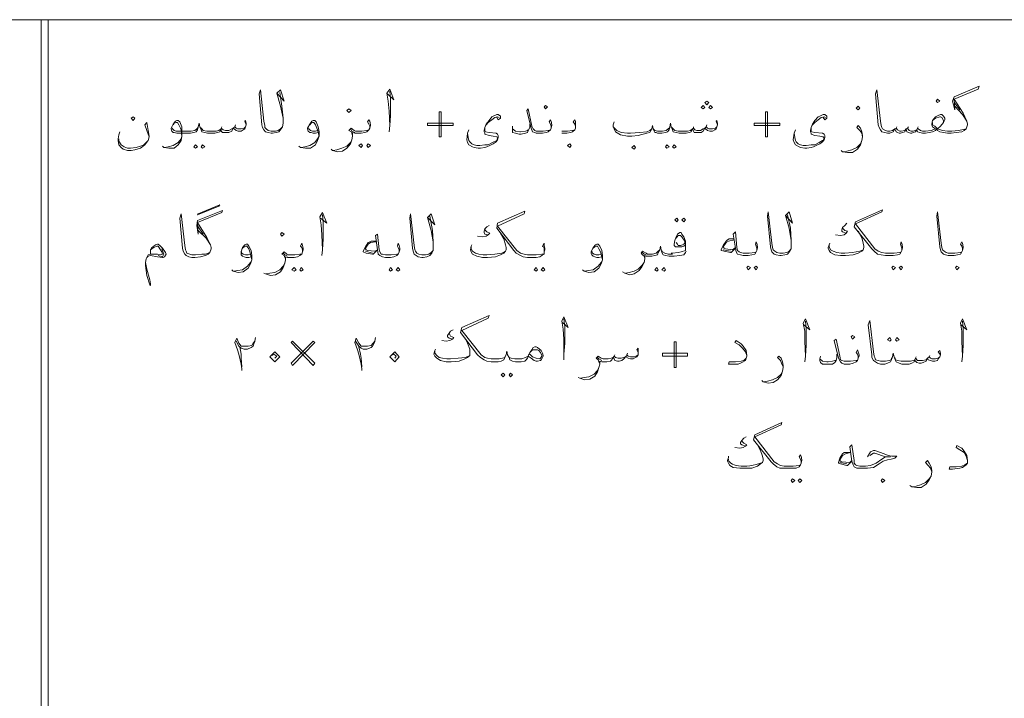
# Model space of a CAD drawing. Header units: inches. Extents: x 5.7 to 89.8, y 4 to 63.5.
# Tile 29 of 34: x 52.3 to 65.6, y 42.8 to 51.9. Entities that reach past the tile are written whole.
import ezdxf

# ---------------------------------------------------------------- set-up
doc = ezdxf.new("R2010")
doc.units = ezdxf.units.IN
doc.header["$MEASUREMENT"] = 0
doc.layers.add('PDF_textt', color=7, linetype='Continuous')

msp = doc.modelspace()

# ---------------------------------------------------------------- linework, layer by layer
at = {"layer": 'PDF_textt', "lineweight": 20}
for points in [[(74.423, 51.947), (19.208, 51.947)], [(52.57, 51.947), (52.57, 28.775)], [(52.667, 51.947), (52.667, 28.775)], [(55.787, 50.965), (55.816, 50.782), (55.835, 50.618), (55.835, 50.551), (55.826, 50.503), (55.806, 50.474), (55.777, 50.435), (55.739, 50.426), (55.691, 50.416), (55.681, 50.416), (55.672, 50.416), (55.633, 50.426), (55.594, 50.435), (55.575, 50.464), (55.556, 50.493), (55.546, 50.532), (55.508, 50.946), (55.527, 51.004), (55.575, 50.58), (55.585, 50.522), (55.585, 50.493), (55.604, 50.474), (55.633, 50.455), (55.672, 50.445), (55.681, 50.445), (55.729, 50.445), (55.768, 50.455), (55.797, 50.474), (55.826, 50.503)], [(55.749, 50.955), (55.845, 50.85), (55.797, 51.004), (55.749, 50.955), (55.797, 50.782), (55.835, 50.618)], [(57.241, 50.946), (57.328, 50.869), (57.27, 51.013), (57.232, 50.955), (57.251, 50.85), (57.261, 50.715), (57.27, 50.522), (57.261, 50.435)], [(57.27, 50.522), (57.28, 50.657), (57.28, 50.878), (57.27, 50.984)], [(65.043, 50.474), (64.985, 50.464), (64.937, 50.455), (64.85, 50.445), (64.802, 50.445), (64.792, 50.445), (64.725, 50.455), (64.696, 50.464), (64.657, 50.474), (64.696, 50.512), (64.735, 50.561), (64.754, 50.599), (64.754, 50.618), (64.735, 50.647), (64.715, 50.667), (64.696, 50.667), (64.667, 50.657), (64.629, 50.638), (64.59, 50.589), (64.58, 50.541), (64.58, 50.532), (64.59, 50.503), (64.629, 50.474), (64.571, 50.455), (64.494, 50.445), (64.484, 50.445), (64.455, 50.445), (64.426, 50.455), (64.397, 50.474), (64.388, 50.484), (64.378, 50.464), (64.33, 50.445), (64.301, 50.445), (64.272, 50.455), (64.253, 50.484), (64.234, 50.474), (64.214, 50.455), (64.166, 50.445), (64.147, 50.445), (64.118, 50.464), (64.099, 50.484), (64.08, 50.474), (64.051, 50.455), (64.012, 50.445), (63.993, 50.445), (63.983, 50.445), (63.954, 50.455), (63.916, 50.474), (63.906, 50.493), (63.897, 50.522), (63.887, 50.58), (63.839, 51.004), (63.82, 50.946), (63.858, 50.532), (63.868, 50.493), (63.887, 50.464), (63.906, 50.435), (63.945, 50.426), (63.983, 50.416), (63.993, 50.416), (64.012, 50.416), (64.031, 50.426), (64.06, 50.435), (64.08, 50.474), (64.099, 50.435), (64.118, 50.426), (64.137, 50.416), (64.157, 50.416), (64.186, 50.426), (64.214, 50.435), (64.234, 50.474), (64.243, 50.435), (64.263, 50.426), (64.291, 50.416), (64.311, 50.416), (64.33, 50.426), (64.359, 50.435), (64.378, 50.464), (64.388, 50.435), (64.417, 50.426), (64.455, 50.416), (64.484, 50.416), (64.494, 50.416), (64.542, 50.426), (64.59, 50.435), (64.629, 50.455), (64.648, 50.474), (64.657, 50.455), (64.686, 50.435), (64.735, 50.426), (64.792, 50.416), (64.802, 50.416), (64.84, 50.416), (64.908, 50.426), (64.985, 50.435), (65.014, 50.455), (65.043, 50.474), (65.062, 50.532), (65.062, 50.541), (65.052, 50.58), (65.004, 50.686), (64.879, 50.878), (65.206, 51.013), (65.216, 51.052), (64.879, 50.907), (64.86, 50.85), (64.889, 50.734), (64.879, 50.878)], [(59.447, 50.484), (59.447, 50.512), (59.437, 50.541), (59.418, 50.57), (59.437, 50.599), (59.447, 50.58), (59.457, 50.532), (59.457, 50.522), (59.447, 50.484), (59.437, 50.464), (59.408, 50.435), (59.38, 50.426), (59.331, 50.416), (59.264, 50.416), (59.245, 50.416), (59.225, 50.426), (59.197, 50.435), (59.177, 50.484), (59.12, 50.724), (59.139, 50.744), (59.187, 50.512), (59.206, 50.474), (59.225, 50.455), (59.245, 50.445), (59.264, 50.445), (59.341, 50.445), (59.408, 50.455), (59.437, 50.464)], [(64.889, 50.821), (64.956, 50.734)], [(64.889, 50.782), (64.995, 50.667), (65.052, 50.58)], [(55.334, 50.532), (55.315, 50.58), (55.325, 50.589), (55.334, 50.551), (55.334, 50.532), (55.325, 50.503), (55.315, 50.474), (55.296, 50.464), (55.267, 50.445), (55.229, 50.445), (55.2, 50.455), (55.171, 50.474), (55.161, 50.484), (55.142, 50.445), (55.103, 50.426), (55.074, 50.426), (55.055, 50.426), (55.017, 50.426), (54.997, 50.445), (54.997, 50.474), (54.978, 50.435), (54.949, 50.426), (54.911, 50.416), (54.863, 50.416), (54.814, 50.416), (54.776, 50.426), (54.737, 50.435), (54.728, 50.464), (54.708, 50.503), (54.699, 50.551), (54.689, 50.503), (54.68, 50.464), (54.66, 50.435), (54.631, 50.426), (54.583, 50.416), (54.535, 50.416), (54.4, 50.416), (54.362, 50.426), (54.352, 50.426), (54.333, 50.445), (54.323, 50.474), (54.323, 50.484), (54.352, 50.541), (54.381, 50.58), (54.4, 50.589), (54.419, 50.589), (54.439, 50.57), (54.468, 50.503), (54.468, 50.435), (54.468, 50.378), (54.458, 50.32), (54.419, 50.262), (54.362, 50.214), (54.294, 50.214), (54.227, 50.223), (54.208, 50.243)], [(56.307, 50.426), (56.269, 50.416), (56.24, 50.416), (56.211, 50.426), (56.192, 50.426), (56.172, 50.445), (56.163, 50.474), (56.163, 50.484), (56.192, 50.541), (56.221, 50.58), (56.24, 50.589), (56.259, 50.589), (56.278, 50.57), (56.307, 50.503), (56.317, 50.435), (56.317, 50.378), (56.298, 50.32), (56.269, 50.262), (56.201, 50.214), (56.134, 50.214), (56.066, 50.223), (56.047, 50.243)], [(57.001, 50.484), (57.001, 50.512), (56.991, 50.541), (56.972, 50.57), (56.991, 50.599), (57.001, 50.58), (57.01, 50.532), (57.01, 50.522), (57.001, 50.484), (56.991, 50.464), (56.962, 50.435), (56.933, 50.426), (56.885, 50.416), (56.818, 50.416), (56.798, 50.416), (56.77, 50.426), (56.77, 50.378), (56.76, 50.329), (56.741, 50.272), (56.692, 50.214), (56.635, 50.175), (56.567, 50.166), (56.5, 50.185), (56.481, 50.204)], [(58.744, 50.628), (58.725, 50.638), (58.686, 50.628), (58.648, 50.599), (58.599, 50.561), (58.571, 50.532), (58.551, 50.493), (58.551, 50.455), (58.561, 50.435), (58.609, 50.426), (58.705, 50.416), (58.725, 50.406), (58.734, 50.387), (58.734, 50.358), (58.725, 50.329), (58.705, 50.301), (58.667, 50.272), (58.619, 50.252), (58.58, 50.233), (58.551, 50.223), (58.493, 50.214), (58.465, 50.214), (58.407, 50.223), (58.388, 50.233), (58.339, 50.262), (58.32, 50.291), (58.31, 50.329), (58.32, 50.416), (58.339, 50.464)], [(58.715, 50.628), (58.734, 50.599), (58.763, 50.618), (58.763, 50.647), (58.734, 50.667), (58.715, 50.667), (58.667, 50.647), (58.648, 50.638), (58.609, 50.589), (58.571, 50.541), (58.551, 50.493), (58.542, 50.455), (58.542, 50.435), (58.551, 50.416), (58.551, 50.406), (58.609, 50.387), (58.667, 50.378), (58.715, 50.368), (58.725, 50.349), (58.715, 50.32), (58.657, 50.291), (58.599, 50.262), (58.551, 50.262), (58.484, 50.252), (58.445, 50.252), (58.407, 50.262), (58.378, 50.272), (58.349, 50.301), (58.339, 50.32), (58.33, 50.358), (58.32, 50.416)], [(59.774, 50.484), (59.774, 50.512), (59.765, 50.541), (59.746, 50.57), (59.765, 50.599), (59.774, 50.58), (59.774, 50.532), (59.774, 50.522), (59.774, 50.484), (59.765, 50.464), (59.736, 50.435), (59.707, 50.426), (59.659, 50.416), (59.591, 50.416)], [(61.691, 50.532), (61.672, 50.58), (61.681, 50.589), (61.691, 50.551), (61.691, 50.532), (61.681, 50.503), (61.672, 50.474), (61.653, 50.464), (61.624, 50.445), (61.585, 50.445), (61.556, 50.455), (61.527, 50.474), (61.518, 50.484), (61.498, 50.445), (61.47, 50.426), (61.431, 50.426), (61.412, 50.426), (61.373, 50.426), (61.364, 50.445), (61.354, 50.474), (61.335, 50.435), (61.306, 50.426), (61.267, 50.416), (61.219, 50.416), (61.171, 50.416), (61.132, 50.426), (61.094, 50.435), (61.084, 50.464), (61.065, 50.503), (61.055, 50.551), (61.046, 50.503), (61.036, 50.464), (61.017, 50.435), (60.988, 50.426), (60.94, 50.416), (60.892, 50.416), (60.882, 50.416), (60.863, 50.426), (60.844, 50.426), (60.834, 50.445), (60.824, 50.474), (60.815, 50.522), (60.805, 50.474), (60.786, 50.445), (60.776, 50.426), (60.738, 50.416), (60.622, 50.387), (60.535, 50.378), (60.478, 50.378), (60.381, 50.397), (60.314, 50.435), (60.295, 50.474), (60.285, 50.503), (60.285, 50.532), (60.295, 50.57)], [(63.145, 50.628), (63.126, 50.638), (63.088, 50.628), (63.049, 50.599), (63.001, 50.561), (62.972, 50.532), (62.953, 50.493), (62.953, 50.455), (62.962, 50.435), (63.001, 50.426), (63.107, 50.416), (63.126, 50.406), (63.136, 50.387), (63.136, 50.358), (63.126, 50.329), (63.107, 50.301), (63.068, 50.272), (63.02, 50.252), (62.982, 50.233), (62.953, 50.223), (62.895, 50.214), (62.866, 50.214), (62.808, 50.223), (62.789, 50.233), (62.741, 50.262), (62.722, 50.291), (62.712, 50.329), (62.722, 50.416), (62.741, 50.464)], [(63.116, 50.628), (63.136, 50.599), (63.165, 50.618), (63.165, 50.647), (63.136, 50.667), (63.116, 50.667), (63.068, 50.647), (63.049, 50.638), (63.001, 50.589), (62.972, 50.541), (62.953, 50.493), (62.943, 50.455), (62.943, 50.435), (62.953, 50.416), (62.953, 50.406), (63.001, 50.387), (63.068, 50.378), (63.107, 50.368), (63.116, 50.368), (63.126, 50.349), (63.116, 50.32), (63.107, 50.32), (63.059, 50.291), (63.001, 50.262), (62.953, 50.262), (62.885, 50.252), (62.847, 50.252), (62.808, 50.262), (62.779, 50.272), (62.75, 50.301), (62.741, 50.32), (62.731, 50.358), (62.722, 50.416)], [(64.735, 50.561), (64.735, 50.589), (64.715, 50.628), (64.696, 50.638), (64.686, 50.638), (64.629, 50.618), (64.59, 50.589)], [(54.025, 50.368), (53.996, 50.455), (53.967, 50.532), (53.996, 50.561), (54.015, 50.455), (54.025, 50.378), (54.025, 50.368), (54.015, 50.32), (54.005, 50.31), (53.967, 50.262), (53.909, 50.214), (53.832, 50.195), (53.784, 50.185), (53.736, 50.185), (53.678, 50.204), (53.649, 50.223), (53.62, 50.262), (53.61, 50.32), (53.61, 50.339), (53.62, 50.397), (53.63, 50.435)], [(54.352, 50.532), (54.362, 50.551), (54.391, 50.561), (54.41, 50.561), (54.429, 50.532), (54.448, 50.484), (54.458, 50.464), (54.468, 50.378), (54.458, 50.339), (54.419, 50.291), (54.352, 50.252), (54.285, 50.233), (54.236, 50.223)], [(54.68, 50.493), (54.67, 50.474), (54.641, 50.455), (54.593, 50.445), (54.535, 50.445), (54.391, 50.445), (54.362, 50.455), (54.342, 50.474), (54.333, 50.493)], [(54.718, 50.493), (54.737, 50.474), (54.757, 50.455), (54.805, 50.445), (54.863, 50.445), (54.93, 50.445), (54.968, 50.455), (54.997, 50.474), (54.997, 50.484), (55.026, 50.464), (55.055, 50.455), (55.103, 50.455), (55.142, 50.474), (55.161, 50.484), (55.18, 50.503), (55.2, 50.484), (55.219, 50.474), (55.267, 50.474), (55.306, 50.484), (55.325, 50.503)], [(55.007, 50.503), (54.997, 50.484)], [(55.19, 50.532), (55.18, 50.503)], [(56.192, 50.532), (56.211, 50.551), (56.23, 50.561), (56.249, 50.561), (56.269, 50.532), (56.288, 50.484), (56.298, 50.464), (56.317, 50.378), (56.298, 50.339), (56.259, 50.291), (56.192, 50.252), (56.124, 50.233), (56.076, 50.223)], [(56.298, 50.455), (56.269, 50.445), (56.23, 50.445), (56.201, 50.455), (56.182, 50.474), (56.172, 50.493)], [(56.77, 50.387), (56.76, 50.416), (56.75, 50.435), (56.721, 50.455), (56.75, 50.484), (56.789, 50.455), (56.808, 50.445), (56.818, 50.445), (56.895, 50.445), (56.962, 50.455), (56.991, 50.464)], [(56.798, 50.426), (56.76, 50.445), (56.741, 50.474)], [(59.158, 50.541), (59.158, 50.493), (59.139, 50.455), (59.129, 50.426), (59.1, 50.416), (59.042, 50.406), (59.014, 50.406), (58.965, 50.416), (58.927, 50.426), (58.927, 50.464), (58.927, 50.474), (58.927, 50.512)], [(58.927, 50.474), (58.965, 50.445), (59.023, 50.435), (59.033, 50.435), (59.1, 50.445), (59.129, 50.455), (59.139, 50.464)], [(59.591, 50.445), (59.668, 50.445), (59.736, 50.455), (59.765, 50.464)], [(60.285, 50.503), (60.333, 50.455), (60.391, 50.426), (60.478, 50.416), (60.516, 50.416), (60.641, 50.426), (60.738, 50.435), (60.776, 50.455), (60.805, 50.474)], [(61.046, 50.493), (61.026, 50.474), (60.998, 50.455), (60.949, 50.445), (60.892, 50.445), (60.882, 50.445), (60.844, 50.455), (60.824, 50.474)], [(61.075, 50.493), (61.094, 50.474), (61.113, 50.455), (61.161, 50.445), (61.219, 50.445), (61.287, 50.445), (61.325, 50.455), (61.354, 50.474), (61.364, 50.484), (61.383, 50.464), (61.412, 50.455), (61.46, 50.455), (61.498, 50.474), (61.518, 50.484), (61.537, 50.503), (61.556, 50.484), (61.575, 50.474), (61.624, 50.474), (61.662, 50.484), (61.681, 50.503)], [(61.364, 50.503), (61.364, 50.484)], [(61.547, 50.532), (61.537, 50.503)], [(63.646, 50.368), (63.637, 50.416), (63.608, 50.455), (63.569, 50.493), (63.588, 50.522), (63.617, 50.484), (63.637, 50.435), (63.646, 50.387), (63.646, 50.368), (63.637, 50.32), (63.617, 50.262), (63.579, 50.204), (63.511, 50.156), (63.444, 50.156), (63.377, 50.166), (63.357, 50.185)], [(64.108, 50.503), (64.099, 50.484)], [(64.263, 50.503), (64.253, 50.484)], [(64.397, 50.503), (64.388, 50.484)], [(64.59, 50.561), (64.59, 50.532), (64.619, 50.512), (64.657, 50.474)], [(53.62, 50.339), (53.62, 50.31), (53.649, 50.262), (53.688, 50.233), (53.736, 50.214), (53.774, 50.214), (53.851, 50.223), (53.909, 50.243), (53.957, 50.262), (54.005, 50.31)], [(56.509, 50.185), (56.558, 50.195), (56.625, 50.214), (56.692, 50.243), (56.741, 50.291), (56.76, 50.329)], [(63.386, 50.166), (63.434, 50.175), (63.502, 50.195), (63.569, 50.223), (63.617, 50.272), (63.637, 50.32)], [(64.176, 48.837), (64.176, 48.865), (64.166, 48.894), (64.157, 48.923), (64.166, 48.952), (64.176, 48.933), (64.186, 48.885), (64.186, 48.875), (64.176, 48.837), (64.166, 48.817), (64.147, 48.788), (64.118, 48.779), (64.06, 48.769), (64.003, 48.769), (63.954, 48.769), (63.897, 48.779), (63.848, 48.788), (63.8, 48.827), (63.771, 48.856), (63.531, 49.154), (63.55, 49.222), (63.916, 49.386), (63.906, 49.357), (63.55, 49.193), (63.81, 48.856), (63.858, 48.827), (63.906, 48.808), (63.954, 48.798), (64.003, 48.798), (64.07, 48.798), (64.147, 48.808), (64.166, 48.817)], [(54.843, 48.808), (54.785, 48.788), (54.737, 48.788), (54.651, 48.779), (54.612, 48.779), (54.602, 48.779), (54.574, 48.788), (54.535, 48.798), (54.525, 48.827), (54.516, 48.846), (54.506, 48.904), (54.458, 49.328), (54.439, 49.27), (54.477, 48.865), (54.487, 48.827), (54.506, 48.788), (54.525, 48.769), (54.564, 48.75), (54.602, 48.74), (54.612, 48.74), (54.641, 48.74), (54.718, 48.75), (54.785, 48.769), (54.824, 48.788), (54.843, 48.808), (54.863, 48.856), (54.863, 48.875), (54.853, 48.914), (54.805, 49.01), (54.68, 49.212), (55.007, 49.347), (55.017, 49.376), (54.68, 49.241), (54.67, 49.174), (54.689, 49.058), (54.68, 49.212)], [(56.336, 49.27), (56.423, 49.203), (56.365, 49.347), (56.326, 49.289), (56.346, 49.183), (56.355, 49.048), (56.365, 48.846), (56.355, 48.769)], [(56.365, 48.846), (56.375, 48.991), (56.375, 49.212), (56.365, 49.318)], [(57.81, 49.299), (57.848, 49.106), (57.858, 48.952), (57.858, 48.885), (57.858, 48.837), (57.839, 48.798), (57.81, 48.769), (57.771, 48.75), (57.723, 48.74), (57.704, 48.74), (57.656, 48.75), (57.627, 48.769), (57.598, 48.788), (57.588, 48.827), (57.579, 48.865), (57.54, 49.27), (57.55, 49.328), (57.598, 48.904), (57.607, 48.846), (57.617, 48.827), (57.636, 48.798), (57.665, 48.788), (57.704, 48.779), (57.752, 48.779), (57.8, 48.788), (57.829, 48.808), (57.858, 48.837)], [(57.781, 49.28), (57.877, 49.183), (57.829, 49.328), (57.781, 49.28), (57.829, 49.106), (57.858, 48.952)], [(59.351, 48.817), (59.351, 48.846), (59.351, 48.875), (59.331, 48.894), (59.351, 48.933), (59.351, 48.904), (59.36, 48.865), (59.36, 48.846), (59.351, 48.817), (59.351, 48.788), (59.322, 48.769), (59.293, 48.75), (59.245, 48.74), (59.177, 48.74), (59.129, 48.74), (59.071, 48.75), (59.033, 48.769), (58.975, 48.798), (58.946, 48.837), (58.715, 49.135), (58.725, 49.203), (59.091, 49.366), (59.081, 49.328), (58.725, 49.164), (58.985, 48.837), (59.033, 48.798), (59.081, 48.788), (59.129, 48.779), (59.177, 48.779), (59.245, 48.779), (59.322, 48.788), (59.351, 48.788)], [(62.635, 49.318), (62.673, 49.135), (62.683, 48.971), (62.683, 48.904), (62.683, 48.856), (62.664, 48.827), (62.635, 48.788), (62.596, 48.779), (62.548, 48.769), (62.529, 48.769), (62.481, 48.779), (62.452, 48.788), (62.423, 48.817), (62.413, 48.846), (62.404, 48.885), (62.365, 49.299), (62.375, 49.357), (62.423, 48.933), (62.433, 48.875), (62.442, 48.846), (62.462, 48.827), (62.49, 48.808), (62.529, 48.798), (62.577, 48.798), (62.625, 48.808), (62.654, 48.827), (62.683, 48.856)], [(62.606, 49.309), (62.702, 49.203), (62.654, 49.357), (62.606, 49.309), (62.654, 49.135), (62.683, 48.971)], [(64.995, 48.837), (64.995, 48.865), (64.985, 48.894), (64.966, 48.923), (64.985, 48.952), (64.995, 48.933), (65.004, 48.885), (65.004, 48.875), (64.995, 48.837), (64.985, 48.817), (64.966, 48.788), (64.927, 48.779), (64.879, 48.769), (64.812, 48.769), (64.802, 48.769), (64.763, 48.779), (64.735, 48.788), (64.706, 48.817), (64.696, 48.846), (64.686, 48.885), (64.648, 49.299), (64.657, 49.357), (64.706, 48.933), (64.715, 48.875), (64.725, 48.846), (64.744, 48.827), (64.773, 48.808), (64.802, 48.798), (64.812, 48.798), (64.889, 48.798), (64.966, 48.808), (64.985, 48.817)], [(54.689, 49.154), (54.757, 49.058)], [(58.609, 49.174), (58.58, 49.154), (58.551, 49.126), (58.542, 49.097), (58.542, 49.077), (58.551, 49.058), (58.599, 49.048), (58.571, 49.029), (58.522, 49.02), (58.455, 49.029)], [(58.551, 49.126), (58.561, 49.106), (58.58, 49.087), (58.619, 49.068), (58.599, 49.048)], [(63.434, 49.203), (63.405, 49.174), (63.377, 49.145), (63.367, 49.116), (63.367, 49.097), (63.377, 49.087), (63.425, 49.068), (63.396, 49.048), (63.348, 49.039), (63.28, 49.048)], [(63.377, 49.145), (63.386, 49.126), (63.405, 49.106), (63.444, 49.097), (63.425, 49.068)], [(54.689, 49.106), (54.795, 49), (54.853, 48.914)], [(57.396, 48.817), (57.396, 48.846), (57.386, 48.875), (57.376, 48.894), (57.386, 48.933), (57.396, 48.904), (57.405, 48.865), (57.405, 48.846), (57.396, 48.817), (57.386, 48.788), (57.367, 48.769), (57.328, 48.75), (57.28, 48.74), (57.222, 48.74), (57.213, 48.74), (57.174, 48.75), (57.135, 48.769), (57.116, 48.788), (57.107, 48.846), (57.078, 49.039), (57.107, 49.058), (57.126, 48.846), (57.135, 48.817), (57.155, 48.788), (57.174, 48.788), (57.213, 48.779), (57.222, 48.779), (57.29, 48.779), (57.367, 48.788), (57.386, 48.788)], [(58.763, 49.068), (58.811, 48.991), (58.831, 48.914), (58.84, 48.875), (58.84, 48.846), (58.831, 48.827), (58.811, 48.798), (58.763, 48.779), (58.696, 48.75), (58.59, 48.74), (58.522, 48.74), (58.445, 48.76), (58.388, 48.788), (58.368, 48.817), (58.359, 48.846), (58.368, 48.894), (58.378, 48.914)], [(61.258, 48.914), (61.238, 48.894), (61.209, 48.885), (61.171, 48.885), (61.152, 48.885), (61.123, 48.885), (61.104, 48.904), (61.104, 48.923), (61.113, 48.971), (61.132, 49.02), (61.152, 49.058), (61.181, 49.077), (61.2, 49.077), (61.209, 49.058), (61.238, 49.02), (61.258, 48.962), (61.258, 48.914), (61.258, 48.885), (61.258, 48.837), (61.2, 48.817), (61.161, 48.808), (61.084, 48.798), (61.065, 48.798)], [(61.132, 49), (61.161, 49.039), (61.19, 49.039), (61.209, 49.02), (61.248, 48.962), (61.248, 48.933), (61.238, 48.923), (61.219, 48.914), (61.19, 48.904), (61.161, 48.904), (61.152, 48.923), (61.132, 48.943)], [(61.913, 48.991), (61.845, 48.991), (61.826, 48.981), (61.807, 48.962), (61.768, 48.904), (61.739, 48.846), (61.739, 48.837), (61.778, 48.827), (61.864, 48.808), (61.874, 48.808), (61.932, 48.865)], [(62.221, 48.837), (62.221, 48.865), (62.211, 48.894), (62.202, 48.923), (62.211, 48.952), (62.221, 48.933), (62.23, 48.885), (62.23, 48.875), (62.221, 48.837), (62.211, 48.817), (62.192, 48.788), (62.153, 48.779), (62.105, 48.769), (62.047, 48.769), (62.038, 48.769), (61.999, 48.779), (61.961, 48.788), (61.941, 48.817), (61.932, 48.865), (61.903, 49.058), (61.932, 49.087), (61.951, 48.875), (61.961, 48.837), (61.98, 48.817), (61.999, 48.808), (62.038, 48.798), (62.047, 48.798), (62.115, 48.798), (62.192, 48.808), (62.211, 48.817)], [(63.588, 49.097), (63.637, 49.01), (63.656, 48.933), (63.665, 48.894), (63.665, 48.875), (63.656, 48.846), (63.637, 48.827), (63.588, 48.798), (63.521, 48.779), (63.415, 48.769), (63.348, 48.769), (63.271, 48.779), (63.213, 48.808), (63.194, 48.837), (63.184, 48.865), (63.184, 48.875), (63.194, 48.914), (63.203, 48.933)], [(54.044, 48.846), (54.063, 48.856), (54.092, 48.875), (54.131, 48.894), (54.15, 48.894), (54.179, 48.846), (54.198, 48.817), (54.208, 48.788), (54.179, 48.779), (54.14, 48.788), (54.044, 48.788), (54.015, 48.779), (53.996, 48.74), (53.986, 48.721), (53.976, 48.673), (53.976, 48.634), (53.996, 48.5), (54.034, 48.374), (54.044, 48.365), (54.044, 48.384), (54.034, 48.442), (53.996, 48.586), (53.976, 48.673)], [(54.044, 48.788), (54.044, 48.846), (54.063, 48.875), (54.092, 48.894), (54.111, 48.914), (54.14, 48.923), (54.15, 48.923), (54.169, 48.904), (54.208, 48.865), (54.246, 48.808), (54.256, 48.788), (54.236, 48.75), (54.217, 48.74), (54.208, 48.74), (54.14, 48.75), (54.044, 48.769), (54.015, 48.76), (53.996, 48.74)], [(54.198, 48.856), (54.227, 48.788), (54.208, 48.75), (54.15, 48.769)], [(55.402, 48.75), (55.373, 48.74), (55.334, 48.74), (55.306, 48.75), (55.286, 48.76), (55.267, 48.779), (55.267, 48.798), (55.267, 48.817), (55.286, 48.875), (55.315, 48.914), (55.334, 48.923), (55.354, 48.923), (55.373, 48.894), (55.402, 48.837), (55.412, 48.769), (55.412, 48.711), (55.392, 48.654), (55.363, 48.596), (55.296, 48.548), (55.229, 48.538), (55.161, 48.557), (55.142, 48.577)], [(55.286, 48.865), (55.306, 48.885), (55.325, 48.894), (55.344, 48.894), (55.373, 48.856), (55.383, 48.817), (55.392, 48.788), (55.412, 48.711), (55.392, 48.673), (55.354, 48.625), (55.286, 48.577), (55.219, 48.567), (55.171, 48.557)], [(56.095, 48.817), (56.095, 48.846), (56.086, 48.875), (56.066, 48.894), (56.086, 48.933), (56.095, 48.904), (56.105, 48.865), (56.105, 48.846), (56.095, 48.817), (56.086, 48.788), (56.057, 48.769), (56.028, 48.75), (55.98, 48.74), (55.912, 48.74), (55.893, 48.74), (55.864, 48.75), (55.864, 48.711), (55.855, 48.663), (55.835, 48.605), (55.797, 48.548), (55.729, 48.509), (55.662, 48.5), (55.594, 48.519), (55.575, 48.528)], [(57.087, 48.952), (57.01, 48.943), (56.981, 48.923), (56.943, 48.865), (56.943, 48.856), (56.952, 48.846), (56.972, 48.837), (57.068, 48.827), (57.107, 48.846), (57.049, 48.788), (57.039, 48.788), (56.952, 48.798), (56.914, 48.817), (56.914, 48.827), (56.943, 48.885), (56.981, 48.943), (57.001, 48.952), (57.02, 48.962), (57.087, 48.962)], [(58.831, 48.827), (58.782, 48.798), (58.686, 48.788), (58.58, 48.779), (58.532, 48.779), (58.474, 48.788), (58.426, 48.798), (58.388, 48.827), (58.368, 48.856), (58.368, 48.885)], [(60.131, 48.75), (60.092, 48.74), (60.063, 48.74), (60.034, 48.75), (60.015, 48.76), (59.996, 48.779), (59.986, 48.798), (59.986, 48.817), (60.015, 48.875), (60.044, 48.914), (60.063, 48.923), (60.083, 48.923), (60.102, 48.894), (60.131, 48.837), (60.14, 48.769), (60.14, 48.711), (60.121, 48.654), (60.092, 48.596), (60.025, 48.548), (59.957, 48.538), (59.89, 48.557), (59.871, 48.577)], [(60.015, 48.865), (60.034, 48.885), (60.054, 48.894), (60.073, 48.894), (60.092, 48.856), (60.112, 48.817), (60.121, 48.788), (60.14, 48.711), (60.121, 48.673), (60.083, 48.625), (60.015, 48.577), (59.948, 48.567), (59.9, 48.557)], [(61.267, 48.827), (61.258, 48.808), (61.238, 48.779), (61.181, 48.769), (61.104, 48.76), (61.084, 48.76), (61.036, 48.76), (60.988, 48.769), (60.959, 48.779), (60.94, 48.808), (60.93, 48.846), (60.921, 48.894), (60.911, 48.846), (60.892, 48.808), (60.882, 48.779), (60.844, 48.769), (60.805, 48.76), (60.757, 48.76), (60.728, 48.76), (60.709, 48.769), (60.709, 48.721), (60.699, 48.673), (60.67, 48.615), (60.632, 48.567), (60.564, 48.519), (60.506, 48.509), (60.439, 48.528), (60.41, 48.548)], [(61.913, 48.981), (61.836, 48.962), (61.807, 48.943), (61.768, 48.885), (61.778, 48.865), (61.797, 48.856), (61.893, 48.846), (61.932, 48.875)], [(63.656, 48.846), (63.608, 48.827), (63.511, 48.808), (63.405, 48.798), (63.357, 48.798), (63.299, 48.808), (63.251, 48.827), (63.213, 48.846), (63.194, 48.885), (63.194, 48.904)], [(55.392, 48.788), (55.363, 48.779), (55.325, 48.779), (55.296, 48.788), (55.277, 48.798), (55.267, 48.827)], [(55.864, 48.721), (55.855, 48.74), (55.845, 48.769), (55.816, 48.788), (55.845, 48.817), (55.883, 48.788), (55.903, 48.779), (55.912, 48.779), (55.989, 48.779), (56.057, 48.788), (56.086, 48.788)], [(55.893, 48.76), (55.855, 48.779), (55.835, 48.798)], [(57.039, 48.798), (56.943, 48.827)], [(60.121, 48.788), (60.092, 48.779), (60.054, 48.779), (60.025, 48.788), (60.006, 48.798), (59.996, 48.827)], [(60.901, 48.837), (60.882, 48.817), (60.863, 48.798), (60.815, 48.788), (60.757, 48.788), (60.747, 48.788), (60.728, 48.798), (60.68, 48.827), (60.661, 48.798), (60.68, 48.779), (60.699, 48.76), (60.709, 48.731)], [(60.728, 48.779), (60.699, 48.788), (60.67, 48.817)], [(60.94, 48.837), (60.949, 48.817), (60.978, 48.798), (61.026, 48.788), (61.084, 48.788)], [(61.864, 48.827), (61.768, 48.846)], [(55.604, 48.519), (55.652, 48.528), (55.72, 48.538), (55.787, 48.577), (55.835, 48.625), (55.855, 48.663)], [(60.449, 48.528), (60.497, 48.538), (60.564, 48.557), (60.622, 48.586), (60.67, 48.634), (60.699, 48.673)], [(59.139, 47.411), (59.129, 47.382), (59.11, 47.363), (59.091, 47.344), (59.042, 47.334), (59.014, 47.334), (58.965, 47.334), (58.927, 47.344), (58.888, 47.363), (58.879, 47.392), (58.859, 47.43), (58.85, 47.479), (58.84, 47.43), (58.821, 47.392), (58.811, 47.363), (58.773, 47.344), (58.734, 47.334), (58.686, 47.334), (58.638, 47.334), (58.58, 47.344), (58.542, 47.363), (58.493, 47.392), (58.455, 47.43), (58.224, 47.729), (58.243, 47.796), (58.609, 47.96), (58.599, 47.922), (58.243, 47.758), (58.503, 47.43), (58.551, 47.392), (58.59, 47.382), (58.638, 47.373), (58.686, 47.373), (58.744, 47.373), (58.792, 47.382), (58.821, 47.392), (58.831, 47.421)], [(59.601, 47.864), (59.678, 47.796), (59.62, 47.941), (59.591, 47.883), (59.611, 47.777), (59.62, 47.642), (59.62, 47.44), (59.62, 47.363)], [(59.62, 47.44), (59.63, 47.585), (59.63, 47.806), (59.62, 47.912)], [(62.856, 47.835), (62.933, 47.768), (62.876, 47.912), (62.847, 47.854), (62.866, 47.748), (62.866, 47.613), (62.876, 47.411), (62.866, 47.334)], [(62.876, 47.411), (62.885, 47.556), (62.885, 47.777), (62.876, 47.883)], [(64.696, 47.43), (64.667, 47.469), (64.686, 47.488), (64.696, 47.45), (64.696, 47.43), (64.686, 47.402), (64.667, 47.373), (64.657, 47.353), (64.619, 47.344), (64.59, 47.344), (64.561, 47.353), (64.532, 47.363), (64.523, 47.382), (64.503, 47.344), (64.465, 47.325), (64.436, 47.315), (64.407, 47.315), (64.378, 47.325), (64.359, 47.344), (64.349, 47.363), (64.34, 47.334), (64.311, 47.315), (64.272, 47.305), (64.224, 47.305), (64.176, 47.305), (64.137, 47.315), (64.099, 47.334), (64.089, 47.353), (64.07, 47.402), (64.06, 47.45), (64.051, 47.402), (64.031, 47.353), (64.022, 47.334), (63.983, 47.315), (63.945, 47.305), (63.897, 47.305), (63.887, 47.305), (63.848, 47.315), (63.82, 47.334), (63.791, 47.353), (63.771, 47.392), (63.771, 47.43), (63.723, 47.835), (63.742, 47.893), (63.791, 47.469), (63.8, 47.411), (63.81, 47.392), (63.82, 47.363), (63.858, 47.353), (63.887, 47.344), (63.897, 47.344), (63.954, 47.344), (64.003, 47.353), (64.031, 47.363), (64.041, 47.392)], [(64.975, 47.835), (65.052, 47.768), (64.995, 47.912), (64.966, 47.854), (64.985, 47.748), (64.985, 47.613), (64.995, 47.411), (64.985, 47.334)], [(64.995, 47.411), (65.004, 47.556), (65.004, 47.777), (64.995, 47.883)], [(55.277, 47.219), (55.277, 47.238), (55.267, 47.305), (55.238, 47.44), (55.219, 47.498), (55.18, 47.594), (55.209, 47.652), (55.238, 47.585), (55.267, 47.546), (55.315, 47.546), (55.363, 47.546), (55.412, 47.556), (55.431, 47.585), (55.45, 47.613), (55.46, 47.662)], [(56.895, 47.219), (56.895, 47.238), (56.885, 47.305), (56.856, 47.44), (56.837, 47.498), (56.798, 47.594), (56.818, 47.652), (56.856, 47.585), (56.885, 47.546), (56.924, 47.546), (56.972, 47.546), (57.02, 47.556), (57.049, 47.585), (57.068, 47.613), (57.078, 47.662)], [(58.282, 47.662), (58.32, 47.585), (58.349, 47.507), (58.349, 47.469), (58.349, 47.44), (58.349, 47.421), (58.32, 47.392), (58.282, 47.373), (58.205, 47.344), (58.099, 47.334), (58.031, 47.334), (57.954, 47.353), (57.906, 47.382), (57.877, 47.411), (57.867, 47.44), (57.877, 47.488), (57.887, 47.507)], [(58.128, 47.768), (58.089, 47.748), (58.07, 47.719), (58.05, 47.69), (58.05, 47.671), (58.07, 47.652), (58.118, 47.642), (58.079, 47.623), (58.031, 47.613), (57.973, 47.623)], [(58.07, 47.719), (58.079, 47.7), (58.089, 47.681), (58.137, 47.662), (58.118, 47.642)], [(55.45, 47.604), (55.44, 47.575), (55.431, 47.546), (55.402, 47.527), (55.354, 47.507), (55.306, 47.507), (55.267, 47.517), (55.238, 47.546), (55.2, 47.613)], [(55.248, 47.536), (55.267, 47.44), (55.267, 47.382), (55.277, 47.267)], [(57.068, 47.604), (57.058, 47.575), (57.039, 47.546), (57.02, 47.527), (56.962, 47.507), (56.914, 47.507), (56.885, 47.517), (56.856, 47.546), (56.808, 47.613)], [(56.856, 47.536), (56.875, 47.44), (56.885, 47.382), (56.895, 47.267)], [(62.086, 47.421), (62.067, 47.469), (62.028, 47.517), (61.98, 47.565), (61.922, 47.594), (61.941, 47.623), (62.009, 47.575), (62.038, 47.546), (62.076, 47.488), (62.086, 47.421), (62.086, 47.411), (62.076, 47.382), (62.067, 47.353), (62.019, 47.325), (61.97, 47.305), (61.884, 47.305), (61.836, 47.305), (61.845, 47.334), (61.932, 47.334), (62.009, 47.344), (62.047, 47.353), (62.076, 47.382)], [(63.588, 47.382), (63.588, 47.411), (63.579, 47.44), (63.559, 47.459), (63.579, 47.498), (63.588, 47.469), (63.598, 47.43), (63.598, 47.411), (63.588, 47.382), (63.579, 47.353), (63.559, 47.334), (63.521, 47.315), (63.473, 47.305), (63.405, 47.305), (63.396, 47.305), (63.367, 47.315), (63.348, 47.334), (63.319, 47.382), (63.261, 47.623), (63.29, 47.642), (63.338, 47.411), (63.348, 47.363), (63.367, 47.353), (63.396, 47.344), (63.405, 47.344), (63.482, 47.344), (63.559, 47.353), (63.579, 47.353)], [(55.681, 47.421), (55.71, 47.44), (55.749, 47.411), (55.72, 47.382)], [(57.29, 47.421), (57.328, 47.44), (57.357, 47.411), (57.338, 47.382)], [(58.349, 47.421), (58.291, 47.392), (58.195, 47.382), (58.089, 47.373), (58.041, 47.373), (57.983, 47.382), (57.935, 47.392), (57.906, 47.421), (57.877, 47.45), (57.877, 47.479)], [(58.869, 47.421), (58.879, 47.392), (58.908, 47.382), (58.956, 47.373), (59.014, 47.373), (59.052, 47.373), (59.1, 47.392), (59.139, 47.411), (59.148, 47.44)], [(59.168, 47.469), (59.197, 47.498), (59.216, 47.498), (59.245, 47.498), (59.264, 47.498), (59.283, 47.488), (59.303, 47.459), (59.322, 47.421), (59.322, 47.411), (59.303, 47.382), (59.293, 47.373), (59.245, 47.382), (59.197, 47.402), (59.158, 47.44)], [(60.622, 47.459), (60.603, 47.498), (60.622, 47.517), (60.622, 47.479), (60.622, 47.459), (60.622, 47.43), (60.603, 47.402), (60.583, 47.392), (60.555, 47.373), (60.516, 47.373), (60.487, 47.382), (60.468, 47.392), (60.458, 47.411), (60.429, 47.373), (60.4, 47.353), (60.362, 47.344), (60.343, 47.344), (60.304, 47.353), (60.295, 47.373), (60.285, 47.392), (60.266, 47.363), (60.246, 47.344), (60.198, 47.334), (60.15, 47.334), (60.131, 47.334), (60.102, 47.344), (60.102, 47.305), (60.092, 47.257), (60.073, 47.199), (60.034, 47.142), (59.967, 47.103), (59.9, 47.093), (59.832, 47.113), (59.813, 47.122)], [(60.102, 47.315), (60.092, 47.334), (60.083, 47.363), (60.054, 47.382), (60.083, 47.411), (60.121, 47.382), (60.15, 47.373), (60.217, 47.373), (60.256, 47.382), (60.285, 47.392), (60.295, 47.411), (60.314, 47.392), (60.352, 47.382), (60.391, 47.382), (60.429, 47.392), (60.458, 47.411), (60.468, 47.43), (60.487, 47.411), (60.516, 47.402), (60.564, 47.402), (60.593, 47.411), (60.622, 47.43)], [(60.304, 47.43), (60.295, 47.411)], [(60.478, 47.45), (60.468, 47.43)], [(62.577, 47.267), (62.558, 47.305), (62.539, 47.353), (62.5, 47.392), (62.519, 47.411), (62.548, 47.382), (62.567, 47.334), (62.577, 47.286), (62.577, 47.257), (62.567, 47.209), (62.548, 47.151), (62.5, 47.093), (62.442, 47.055), (62.375, 47.045), (62.307, 47.064), (62.288, 47.084)], [(63.299, 47.44), (63.299, 47.392), (63.29, 47.353), (63.271, 47.325), (63.242, 47.305), (63.184, 47.305), (63.155, 47.305), (63.107, 47.305), (63.078, 47.325), (63.068, 47.353), (63.068, 47.373), (63.078, 47.411)], [(64.08, 47.392), (64.089, 47.363), (64.118, 47.353), (64.166, 47.344), (64.224, 47.344), (64.291, 47.344), (64.33, 47.353), (64.349, 47.363), (64.359, 47.382), (64.388, 47.353), (64.417, 47.353), (64.455, 47.353), (64.503, 47.363), (64.523, 47.382), (64.542, 47.402), (64.561, 47.382), (64.58, 47.373), (64.629, 47.373), (64.667, 47.382), (64.686, 47.402)], [(64.369, 47.402), (64.359, 47.382)], [(64.552, 47.421), (64.542, 47.402)], [(60.131, 47.353), (60.092, 47.373), (60.073, 47.392)], [(63.068, 47.373), (63.107, 47.344), (63.165, 47.334), (63.184, 47.334), (63.242, 47.344), (63.271, 47.353), (63.29, 47.353)], [(59.842, 47.113), (59.89, 47.122), (59.957, 47.132), (60.025, 47.17), (60.073, 47.219), (60.092, 47.257)], [(62.317, 47.064), (62.365, 47.074), (62.433, 47.093), (62.5, 47.122), (62.548, 47.17), (62.567, 47.209)], [(62.818, 45.967), (62.818, 45.995), (62.808, 46.024), (62.789, 46.053), (62.808, 46.082), (62.818, 46.063), (62.828, 46.015), (62.828, 46.005), (62.818, 45.967), (62.808, 45.947), (62.789, 45.918), (62.75, 45.899), (62.702, 45.899), (62.635, 45.899), (62.587, 45.899), (62.529, 45.899), (62.49, 45.918), (62.442, 45.957), (62.413, 45.986), (62.173, 46.284), (62.192, 46.352), (62.558, 46.515), (62.548, 46.487), (62.192, 46.323), (62.452, 45.986), (62.5, 45.957), (62.539, 45.938), (62.587, 45.928), (62.635, 45.928), (62.712, 45.928), (62.789, 45.938), (62.808, 45.947)], [(62.23, 46.217), (62.269, 46.14), (62.298, 46.063), (62.307, 46.024), (62.307, 46.005), (62.298, 45.976), (62.269, 45.957), (62.23, 45.928), (62.153, 45.899), (62.047, 45.899), (61.99, 45.899), (61.903, 45.909), (61.855, 45.938), (61.836, 45.967), (61.826, 45.995), (61.826, 46.005), (61.836, 46.044), (61.836, 46.063)], [(62.076, 46.323), (62.047, 46.304), (62.019, 46.275), (61.999, 46.246), (61.999, 46.227), (62.019, 46.217), (62.067, 46.198), (62.038, 46.178), (61.99, 46.169), (61.922, 46.178)], [(62.019, 46.275), (62.028, 46.255), (62.047, 46.236), (62.086, 46.217), (62.067, 46.198)], [(63.714, 46.053), (63.752, 46.121), (63.791, 46.14), (63.81, 46.14), (63.935, 46.092), (63.993, 46.072), (64.041, 46.063), (64.108, 46.063), (64.08, 46.034), (64.031, 46.024), (63.983, 46.015), (63.925, 45.995), (63.868, 45.957), (63.791, 45.909), (63.714, 45.899), (63.617, 45.899), (63.608, 45.899), (63.569, 45.899), (63.531, 45.918), (63.521, 45.947), (63.502, 45.995), (63.473, 46.188), (63.502, 46.217), (63.531, 46.005), (63.531, 45.967), (63.55, 45.947), (63.569, 45.938), (63.608, 45.928), (63.617, 45.928), (63.685, 45.928), (63.752, 45.938), (63.829, 45.967), (63.906, 46.024), (63.954, 46.053), (64.022, 46.053), (63.954, 46.053), (63.81, 46.101), (63.791, 46.101), (63.742, 46.072)], [(65.062, 46.005), (65.043, 46.063), (65.014, 46.111), (64.956, 46.15), (64.908, 46.178), (64.917, 46.207), (64.985, 46.169), (65.014, 46.13), (65.052, 46.072), (65.062, 46.005), (65.062, 45.995), (65.062, 45.967), (65.043, 45.947), (64.995, 45.909), (64.956, 45.899), (64.86, 45.889), (64.812, 45.889), (64.821, 45.918), (64.908, 45.918), (64.985, 45.928), (65.023, 45.947), (65.062, 45.967)], [(63.502, 45.995), (63.444, 45.938), (63.434, 45.938), (63.348, 45.957), (63.319, 45.967), (63.319, 45.976), (63.338, 46.034), (63.377, 46.092), (63.396, 46.111), (63.425, 46.111), (63.482, 46.111), (63.415, 46.092), (63.377, 46.072), (63.338, 46.015), (63.338, 46.005), (63.348, 45.995), (63.367, 45.986), (63.473, 45.976), (63.502, 46.005)], [(63.434, 45.957), (63.338, 45.976)], [(64.58, 45.851), (64.561, 45.899), (64.532, 45.938), (64.494, 45.976), (64.523, 46.005), (64.542, 45.967), (64.571, 45.918), (64.58, 45.87), (64.58, 45.851), (64.571, 45.793), (64.542, 45.745), (64.503, 45.687), (64.436, 45.639), (64.378, 45.639), (64.311, 45.649), (64.282, 45.668)], [(64.32, 45.649), (64.369, 45.658), (64.426, 45.678), (64.494, 45.706), (64.542, 45.755), (64.571, 45.793)]]:
    msp.add_lwpolyline(points, dxfattribs=at)
for points in [[(61.547, 50.801), (61.575, 50.83), (61.547, 50.85), (61.518, 50.83)], [(64.657, 50.83), (64.686, 50.85), (64.657, 50.878), (64.638, 50.85)], [(56.721, 50.695), (56.75, 50.724), (56.721, 50.744), (56.692, 50.724)], [(59.37, 50.744), (59.399, 50.772), (59.37, 50.792), (59.351, 50.772)], [(61.498, 50.744), (61.518, 50.763), (61.498, 50.792), (61.47, 50.763)], [(61.595, 50.744), (61.624, 50.763), (61.595, 50.792), (61.575, 50.763)], [(63.588, 50.734), (63.608, 50.753), (63.588, 50.782), (63.559, 50.753)], [(53.813, 50.638), (53.832, 50.618), (53.813, 50.589), (53.784, 50.618)], [(57.964, 50.705), (57.964, 50.368), (57.935, 50.368), (57.935, 50.705)], [(62.365, 50.705), (62.365, 50.368), (62.336, 50.368), (62.336, 50.705)], [(57.781, 50.551), (58.128, 50.551), (58.128, 50.522), (57.781, 50.522)], [(62.182, 50.551), (62.529, 50.551), (62.529, 50.522), (62.182, 50.522)], [(54.651, 50.262), (54.68, 50.233), (54.651, 50.214), (54.631, 50.233)], [(54.747, 50.262), (54.776, 50.233), (54.747, 50.214), (54.728, 50.233)], [(56.885, 50.272), (56.904, 50.252), (56.885, 50.223), (56.856, 50.252)], [(56.981, 50.272), (57.01, 50.252), (56.981, 50.223), (56.962, 50.252)], [(59.697, 50.223), (59.717, 50.252), (59.697, 50.272), (59.668, 50.252)], [(60.564, 50.204), (60.583, 50.223), (60.564, 50.252), (60.535, 50.223)], [(61.007, 50.262), (61.036, 50.233), (61.007, 50.214), (60.988, 50.233)], [(61.104, 50.262), (61.132, 50.233), (61.104, 50.214), (61.084, 50.233)], [(54.689, 49.328), (54.978, 49.453), (54.968, 49.434), (54.68, 49.318)], [(61.142, 49.27), (61.161, 49.251), (61.142, 49.222), (61.113, 49.251)], [(61.238, 49.27), (61.258, 49.251), (61.238, 49.222), (61.209, 49.251)], [(55.816, 49.029), (55.845, 49.058), (55.816, 49.077), (55.797, 49.058)], [(55.98, 48.605), (56.009, 48.577), (55.98, 48.557), (55.951, 48.577)], [(56.076, 48.605), (56.105, 48.577), (56.076, 48.557), (56.057, 48.577)], [(57.28, 48.605), (57.309, 48.577), (57.28, 48.557), (57.261, 48.577)], [(57.386, 48.605), (57.405, 48.577), (57.386, 48.557), (57.357, 48.577)], [(59.245, 48.605), (59.264, 48.577), (59.245, 48.557), (59.216, 48.577)], [(59.341, 48.605), (59.36, 48.577), (59.341, 48.557), (59.312, 48.577)], [(60.872, 48.605), (60.892, 48.577), (60.872, 48.557), (60.844, 48.577)], [(60.969, 48.605), (60.988, 48.577), (60.969, 48.557), (60.94, 48.577)], [(62.105, 48.625), (62.134, 48.605), (62.105, 48.577), (62.086, 48.605)], [(62.211, 48.625), (62.23, 48.605), (62.211, 48.577), (62.182, 48.605)], [(64.06, 48.625), (64.089, 48.605), (64.06, 48.577), (64.041, 48.605)], [(64.166, 48.625), (64.186, 48.605), (64.166, 48.577), (64.137, 48.605)], [(64.917, 48.577), (64.946, 48.605), (64.917, 48.625), (64.898, 48.605)], [(63.511, 47.642), (63.54, 47.671), (63.511, 47.69), (63.492, 47.671)], [(64.012, 47.662), (64.031, 47.633), (64.012, 47.613), (63.983, 47.633)], [(64.108, 47.662), (64.137, 47.633), (64.108, 47.613), (64.089, 47.633)], [(55.96, 47.286), (56.259, 47.594), (56.24, 47.613), (55.941, 47.315)], [(56.259, 47.315), (55.96, 47.613), (55.941, 47.594), (56.24, 47.286)], [(59.139, 47.411), (59.158, 47.459), (59.187, 47.498), (59.206, 47.527), (59.225, 47.536), (59.245, 47.536), (59.264, 47.527), (59.312, 47.488), (59.331, 47.45), (59.341, 47.421), (59.341, 47.411), (59.331, 47.392), (59.312, 47.363), (59.303, 47.353), (59.264, 47.344), (59.245, 47.344), (59.216, 47.353), (59.177, 47.382)], [(61.132, 47.604), (61.132, 47.257), (61.104, 47.257), (61.104, 47.604)], [(55.652, 47.402), (55.72, 47.469), (55.787, 47.402), (55.72, 47.334)], [(57.27, 47.402), (57.338, 47.469), (57.396, 47.402), (57.338, 47.334)], [(60.949, 47.45), (61.287, 47.45), (61.287, 47.411), (60.949, 47.411)], [(58.802, 47.18), (58.821, 47.161), (58.802, 47.132), (58.773, 47.161)], [(58.898, 47.18), (58.927, 47.161), (58.898, 47.132), (58.879, 47.161)], [(62.702, 45.755), (62.731, 45.735), (62.702, 45.706), (62.683, 45.735)], [(62.799, 45.755), (62.828, 45.735), (62.799, 45.706), (62.779, 45.735)], [(63.916, 45.706), (63.945, 45.735), (63.916, 45.755), (63.897, 45.735)]]:
    msp.add_lwpolyline(points, close=True, dxfattribs=at)
msp.add_ellipse((62.22, 46.131), major_axis=(0.381, 0.123), ratio=0.428416, start_param=2.986908, end_param=4.778641, dxfattribs=at)

doc.saveas('drawing.dxf')
